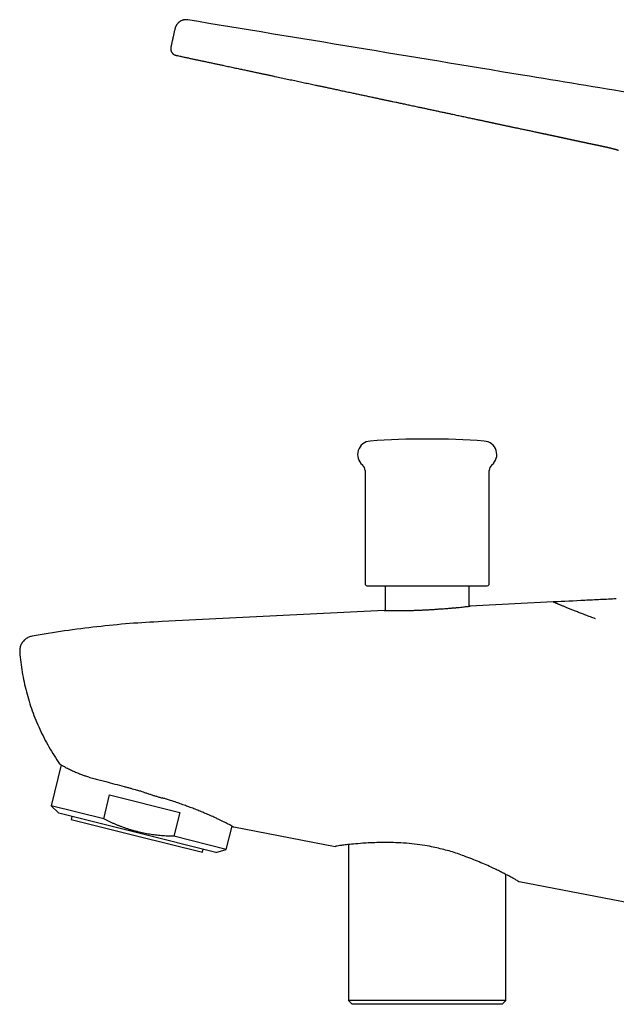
# Model space of a CAD drawing. Header units: millimetres. Extents: x 8 to 690, y 12 to 446.
# Tile 1 of 31: x 30 to 109, y 316 to 446. Entities that reach past the tile are written whole.
import ezdxf

# ---------------------------------------------------------------- set-up
doc = ezdxf.new("R2010")
doc.units = ezdxf.units.MM

msp = doc.modelspace()

# ---------------------------------------------------------------- linework, layer by layer
at = {"color": 7, "linetype": 'Continuous', "lineweight": 30}
for p, q in [((75.66, 386.51), (75.66, 371.46)), ((92.16, 371.46), (92.16, 386.51)), ((78.31, 371.21), (78.31, 367.94)), ((89.51, 368.49), (89.51, 371.21)), ((100.66, 369.06), (89.61, 368.51)), ((100.66, 369.06), (100.67, 369.06)), ((78.21, 367.94), (48.66, 366.46)), ((89.61, 368.51), (89.55, 368.5)), ((35.26, 347.41), (33.91, 341.99)), ((40.9, 340.25), (41.69, 343.43)), ((41.69, 343.43), (51, 341.11)), ((33.91, 341.99), (34.95, 340.99)), ((40.9, 340.25), (33.91, 341.99)), ((45.38, 338.39), (34.95, 340.99)), ((36.65, 340.56), (36.55, 340.18)), ((36.55, 340.18), (45.28, 338)), ((51, 341.11), (50.21, 337.93)), ((57.2, 336.18), (57.97, 339.27)), ((71.66, 336.55), (58.19, 339.14)), ((45.28, 338), (54.02, 335.82)), ((55.81, 335.79), (45.38, 338.39)), ((57.2, 336.18), (50.21, 337.93)), ((54.02, 335.82), (54.11, 336.21)), ((55.81, 335.79), (57.2, 336.18)), ((73.44, 336.83), (73.44, 316.11)), ((94.39, 316.11), (94.39, 332.86)), ((121.42, 327.01), (96.16, 331.86)), ((73.44, 316.11), (73.94, 315.61)), ((83.91, 316.11), (73.44, 316.11)), ((93.89, 315.61), (73.94, 315.61)), ((94.39, 316.11), (83.91, 316.11)), ((93.89, 315.61), (94.39, 316.11))]:
    msp.add_line(p, q, dxfattribs=at)
for centre, radius, start, end in [((76.45, 388.65), 1.79, 94.1882, 230.1385), ((83.91, 286.77), 103.94, 85.8104, 94.1889), ((91.38, 388.65), 1.79, 309.8615, 85.8118), ((74.66, 386.51), 1, 0, 50.1385), ((93.16, 386.51), 1, 129.8615, 180), ((75.91, 371.46), 0.25, 180, 270), ((91.91, 371.46), 0.25, 270, 0)]:
    msp.add_arc(centre, radius, start, end, dxfattribs=at)
for points, knots in [([(51.82, 446.41), (51.81, 446.41), (51.77, 446.41), (51.69, 446.41), (51.61, 446.4), (51.52, 446.38), (51.43, 446.36), (51.33, 446.33), (51.22, 446.28), (51.12, 446.23), (51.03, 446.18), (50.94, 446.11), (50.85, 446.04), (50.77, 445.97), (50.7, 445.89), (50.63, 445.8), (50.57, 445.71), (50.51, 445.62), (50.47, 445.52), (50.43, 445.43), (50.4, 445.33), (50.38, 445.27), (50.38, 445.24)], [0, 0, 0, 0, 0.023701, 0.07409, 0.123321, 0.171566, 0.21902, 0.275152, 0.330612, 0.385557, 0.440074, 0.494166, 0.547806, 0.600948, 0.653542, 0.705528, 0.756823, 0.807333, 0.856972, 0.905668, 0.95336, 1, 1, 1, 1]), ([(51.86, 446.41), (51.85, 446.41), (51.84, 446.42), (51.83, 446.42), (51.83, 446.42)], [0, 0, 0, 0, 0.9576, 1, 1, 1, 1]), ([(52.09, 446.4), (52.07, 446.4), (52.02, 446.41), (51.96, 446.41), (51.9, 446.42), (51.87, 446.42), (51.86, 446.42)], [0, 0, 0, 0, 0.303289, 0.604243, 0.898657, 1, 1, 1, 1]), ([(141.06, 431.7), (136.24, 432.5), (126.41, 434.12), (111.58, 436.57), (86.75, 440.67), (66.92, 443.95), (52.1, 446.39)], [0, 0, 0, 0, 0.162674, 0.3313495, 0.5000249, 1, 1, 1, 1]), ([(50.37, 445.24), (50.37, 445.21), (50.35, 445.12), (50.32, 444.99), (50.29, 444.85), (50.25, 444.7), (50.22, 444.55), (50.19, 444.4), (50.16, 444.26), (50.12, 444.11), (50.09, 443.96), (50.06, 443.81), (50.03, 443.67), (49.99, 443.52), (49.96, 443.37), (49.93, 443.22), (49.89, 443.08), (49.87, 442.98), (49.86, 442.93)], [0, 0, 0, 0, 0.042668, 0.107448, 0.171897, 0.235899, 0.299404, 0.362455, 0.425222, 0.487954, 0.550849, 0.614034, 0.677579, 0.741499, 0.805771, 0.870337, 0.935113, 1, 1, 1, 1]), ([(49.87, 442.96), (49.86, 442.93), (49.85, 442.87), (49.83, 442.79), (49.82, 442.7), (49.81, 442.62), (49.81, 442.53), (49.81, 442.46), (49.82, 442.38), (49.84, 442.31), (49.87, 442.23), (49.91, 442.16), (49.94, 442.09), (49.98, 442.03), (50.02, 441.98), (50.06, 441.94), (50.11, 441.89), (50.15, 441.86), (50.2, 441.82), (50.24, 441.79), (50.29, 441.76), (50.33, 441.75), (50.34, 441.74)], [0, 0, 0, 0, 0.058095, 0.116043, 0.173745, 0.231284, 0.289002, 0.337691, 0.387469, 0.438989, 0.492843, 0.548679, 0.605723, 0.648918, 0.692252, 0.735627, 0.779003, 0.822247, 0.865488, 0.908881, 0.952515, 1, 1, 1, 1]), ([(50.35, 441.74), (50.35, 441.74), (50.39, 441.72), (50.45, 441.7), (50.54, 441.68), (50.62, 441.66), (50.68, 441.65), (50.71, 441.64)], [0, 0, 0, 0, 0.0671197, 0.2963691, 0.5289051, 0.7638736, 1, 1, 1, 1]), ([(50.71, 441.64), (50.81, 441.62), (51.06, 441.56), (51.47, 441.48), (51.93, 441.38), (52.38, 441.28), (52.82, 441.19), (53.25, 441.1), (53.67, 441.01), (54.12, 440.91), (54.57, 440.82), (55.05, 440.71), (55.52, 440.62), (55.97, 440.52), (56.41, 440.42), (56.83, 440.34), (57.21, 440.25), (57.57, 440.18), (57.92, 440.1), (58.26, 440.03), (58.59, 439.96), (58.92, 439.89), (59.22, 439.83), (59.51, 439.77), (59.79, 439.71), (60.05, 439.65), (60.31, 439.59), (60.57, 439.54), (60.81, 439.49), (61.04, 439.44), (61.26, 439.39), (61.48, 439.35), (61.68, 439.3), (61.89, 439.26), (62.08, 439.22), (62.27, 439.18), (62.54, 439.12), (62.88, 439.05), (63.29, 438.96), (63.7, 438.87), (64.11, 438.79), (64.5, 438.7), (64.9, 438.62), (65.3, 438.53), (65.71, 438.45), (66.22, 438.34), (66.86, 438.2), (67.6, 438.04), (68.34, 437.89), (68.89, 437.77), (69.26, 437.69), (69.44, 437.65), (69.64, 437.61), (69.83, 437.57), (70.04, 437.53), (70.25, 437.48), (70.48, 437.43), (70.72, 437.38), (70.97, 437.33), (71.24, 437.27), (71.51, 437.21), (71.79, 437.15), (72.09, 437.09), (72.41, 437.02), (72.73, 436.95), (73.07, 436.88), (73.41, 436.81), (73.73, 436.74), (74.04, 436.67), (74.33, 436.61), (74.62, 436.55), (74.92, 436.49), (75.22, 436.42), (75.53, 436.36), (75.82, 436.29), (76.11, 436.23), (76.4, 436.17), (76.67, 436.11), (76.93, 436.06), (77.19, 436), (77.42, 435.95), (77.65, 435.9), (77.87, 435.86), (78.08, 435.81), (78.29, 435.77), (78.51, 435.72), (78.73, 435.68), (78.93, 435.63), (79.14, 435.59), (79.41, 435.53), (79.74, 435.46), (80.11, 435.38), (80.44, 435.31), (80.73, 435.25), (81.03, 435.19), (81.32, 435.12), (81.62, 435.06), (81.95, 434.99), (82.29, 434.92), (82.61, 434.85), (82.9, 434.79), (83.14, 434.74), (83.35, 434.69), (83.56, 434.65), (83.79, 434.6), (84.02, 434.55), (84.27, 434.5), (84.54, 434.44), (84.81, 434.38), (85.09, 434.32), (85.38, 434.26), (85.65, 434.2), (85.91, 434.15), (86.16, 434.1), (86.41, 434.04), (86.66, 433.99), (86.91, 433.94), (87.29, 433.85), (87.81, 433.74), (88.46, 433.61), (89.1, 433.47), (89.68, 433.34), (90.22, 433.23), (90.61, 433.15), (90.9, 433.08), (91.08, 433.05), (91.26, 433.01), (91.44, 432.97), (91.62, 432.93), (91.81, 432.89), (91.98, 432.85), (92.15, 432.82), (92.3, 432.78), (92.44, 432.76), (92.56, 432.73), (92.67, 432.71), (92.78, 432.68), (92.9, 432.66), (93.03, 432.63), (93.17, 432.6), (93.31, 432.57), (93.45, 432.54), (93.6, 432.51), (93.75, 432.48), (93.9, 432.44), (94.06, 432.41), (94.23, 432.37), (94.39, 432.34), (94.56, 432.3), (94.72, 432.27), (94.87, 432.24), (95.03, 432.2), (95.19, 432.17), (95.37, 432.13), (95.56, 432.09), (95.76, 432.05), (95.97, 432.01), (96.18, 431.96), (96.41, 431.91), (96.65, 431.86), (96.9, 431.81), (97.16, 431.75), (97.42, 431.7), (97.68, 431.65), (97.94, 431.59), (98.2, 431.53), (98.43, 431.49), (98.62, 431.45), (98.76, 431.42), (98.89, 431.39), (99.01, 431.36), (99.12, 431.34), (99.22, 431.32), (99.3, 431.3), (99.37, 431.29), (99.43, 431.27), (99.49, 431.26), (99.56, 431.25), (99.63, 431.23), (99.72, 431.21), (99.81, 431.19), (99.91, 431.17), (100.02, 431.15), (100.12, 431.13), (100.23, 431.1), (100.34, 431.08), (100.44, 431.06), (100.54, 431.04), (100.63, 431.02), (100.7, 431), (100.77, 430.99), (100.84, 430.97), (100.9, 430.96), (100.96, 430.95), (101.03, 430.93), (101.1, 430.92), (101.19, 430.9), (101.28, 430.88), (101.37, 430.86), (101.47, 430.84), (101.58, 430.81), (101.69, 430.79), (101.79, 430.77), (101.89, 430.75), (101.98, 430.73), (102.09, 430.7), (102.2, 430.68), (102.31, 430.66), (102.43, 430.63), (102.55, 430.61), (102.67, 430.58), (102.79, 430.55), (102.92, 430.53), (103.04, 430.5), (103.16, 430.47), (103.27, 430.45), (103.37, 430.43), (103.46, 430.41), (103.54, 430.39), (103.62, 430.37), (103.68, 430.36), (103.74, 430.35), (103.79, 430.34), (103.84, 430.33), (103.9, 430.31), (103.97, 430.3), (104.03, 430.29), (104.09, 430.27), (104.15, 430.26), (104.21, 430.25), (104.26, 430.24), (104.31, 430.23), (104.35, 430.22), (104.39, 430.21), (104.44, 430.2), (104.5, 430.19), (104.55, 430.18), (104.62, 430.16), (104.68, 430.15), (104.75, 430.13), (104.82, 430.12), (104.89, 430.1), (104.95, 430.09), (105.01, 430.08), (105.07, 430.07), (105.12, 430.05), (105.18, 430.04), (105.23, 430.03), (105.27, 430.02), (105.32, 430.01), (105.36, 430.01), (105.39, 430), (105.43, 429.99), (105.47, 429.98), (105.51, 429.97), (105.55, 429.96), (105.6, 429.95), (105.65, 429.95), (105.69, 429.94), (105.73, 429.93), (105.76, 429.92), (105.79, 429.91), (105.83, 429.91), (105.87, 429.9), (105.91, 429.89), (105.96, 429.88), (106.01, 429.87), (106.06, 429.86), (106.11, 429.85), (106.15, 429.84), (106.2, 429.83), (106.24, 429.82), (106.29, 429.81), (106.33, 429.8), (106.38, 429.79), (106.43, 429.78), (106.48, 429.77), (106.55, 429.76), (106.62, 429.74), (106.69, 429.73), (106.76, 429.71), (106.82, 429.7), (106.88, 429.69), (106.93, 429.68), (106.99, 429.66), (107.04, 429.65), (107.08, 429.64), (107.12, 429.64), (107.15, 429.63), (107.19, 429.62), (107.23, 429.61), (107.28, 429.6), (107.32, 429.59), (107.37, 429.58), (107.41, 429.57), (107.45, 429.57), (107.48, 429.56), (107.5, 429.55), (107.52, 429.55), (107.54, 429.55), (107.55, 429.54), (107.58, 429.54), (107.6, 429.53), (107.63, 429.53), (107.67, 429.52), (107.72, 429.51), (107.77, 429.5), (107.82, 429.49), (107.86, 429.48), (107.9, 429.47), (107.93, 429.46), (107.96, 429.45), (108, 429.44), (108.04, 429.43), (108.1, 429.42), (108.16, 429.41), (108.21, 429.39), (108.25, 429.38), (108.29, 429.38), (108.32, 429.37), (108.35, 429.36), (108.38, 429.35), (108.41, 429.35), (108.44, 429.34), (108.47, 429.33), (108.5, 429.32), (108.54, 429.31), (108.58, 429.3), (108.61, 429.29), (108.65, 429.28), (108.69, 429.27), (108.73, 429.26), (108.77, 429.25), (108.8, 429.24), (108.83, 429.23), (108.86, 429.23), (108.88, 429.22), (108.91, 429.21), (108.95, 429.2), (109, 429.19), (109.04, 429.18), (109.07, 429.16), (109.12, 429.15), (109.18, 429.13), (109.25, 429.11), (109.31, 429.09), (109.35, 429.08), (109.36, 429.07)], [0, 0, 0, 0, 0.005045, 0.012851, 0.020534, 0.028094, 0.035398, 0.042583, 0.049649, 0.056594, 0.064706, 0.072648, 0.080419, 0.088019, 0.095448, 0.102707, 0.108792, 0.114752, 0.120583, 0.126273, 0.131821, 0.137227, 0.142491, 0.147191, 0.151772, 0.156234, 0.160576, 0.164798, 0.168901, 0.172706, 0.176402, 0.179989, 0.183466, 0.186835, 0.190094, 0.193276, 0.196482, 0.203309, 0.210281, 0.2174, 0.22388, 0.230477, 0.237191, 0.243935, 0.250641, 0.257308, 0.269928, 0.282406, 0.294742, 0.306936, 0.30998, 0.31307, 0.316271, 0.319584, 0.323008, 0.326543, 0.33019, 0.334329, 0.338604, 0.343013, 0.347557, 0.352235, 0.357344, 0.362605, 0.368016, 0.373579, 0.379294, 0.385159, 0.389873, 0.394681, 0.399582, 0.404576, 0.409663, 0.414785, 0.419777, 0.424627, 0.429335, 0.433902, 0.438326, 0.442609, 0.446518, 0.450301, 0.453958, 0.45749, 0.460896, 0.464672, 0.46828, 0.471723, 0.475108, 0.478508, 0.48523, 0.492009, 0.496886, 0.501793, 0.506727, 0.511606, 0.516378, 0.522196, 0.527849, 0.533337, 0.53866, 0.54201, 0.545491, 0.549101, 0.552842, 0.556712, 0.560959, 0.565352, 0.569892, 0.574577, 0.579408, 0.584385, 0.588398, 0.592501, 0.596687, 0.600874, 0.605039, 0.609182, 0.620168, 0.630992, 0.641656, 0.652158, 0.660426, 0.66859, 0.671764, 0.674847, 0.677814, 0.680666, 0.683912, 0.686994, 0.689914, 0.692672, 0.695267, 0.6977, 0.699619, 0.701424, 0.703246, 0.705197, 0.707379, 0.709701, 0.712163, 0.714479, 0.7169, 0.719427, 0.72206, 0.724798, 0.727523, 0.730388, 0.73314, 0.73578, 0.738351, 0.741008, 0.743766, 0.746625, 0.749885, 0.753267, 0.75677, 0.760394, 0.764089, 0.768253, 0.772461, 0.776714, 0.781012, 0.785356, 0.789747, 0.794185, 0.798644, 0.801155, 0.803498, 0.805673, 0.80768, 0.809519, 0.811191, 0.812696, 0.81374, 0.814686, 0.815628, 0.816718, 0.81802, 0.819486, 0.821116, 0.822802, 0.824524, 0.82628, 0.828072, 0.829898, 0.831758, 0.833552, 0.834878, 0.83613, 0.837308, 0.838411, 0.839441, 0.840431, 0.841495, 0.842803, 0.844217, 0.845738, 0.847347, 0.848918, 0.850884, 0.852748, 0.854508, 0.856016, 0.857616, 0.859336, 0.861176, 0.863136, 0.865217, 0.867093, 0.869056, 0.871109, 0.873249, 0.875393, 0.877359, 0.879184, 0.880868, 0.882411, 0.883813, 0.885076, 0.8862, 0.887186, 0.887949, 0.888842, 0.889867, 0.891025, 0.892145, 0.893222, 0.894252, 0.895234, 0.896158, 0.896994, 0.89774, 0.89846, 0.899327, 0.900311, 0.901398, 0.902549, 0.903762, 0.905036, 0.906338, 0.907554, 0.908676, 0.909724, 0.910785, 0.911866, 0.91288, 0.913811, 0.914651, 0.915442, 0.916245, 0.916892, 0.917563, 0.918291, 0.919077, 0.919921, 0.920822, 0.921691, 0.922466, 0.923179, 0.923788, 0.924324, 0.924946, 0.92568, 0.926525, 0.927338, 0.928233, 0.9292, 0.930131, 0.930995, 0.931792, 0.932524, 0.933421, 0.934195, 0.93494, 0.935747, 0.936773, 0.937882, 0.939052, 0.940285, 0.941582, 0.94252, 0.94346, 0.944401, 0.945343, 0.946215, 0.946949, 0.947549, 0.948066, 0.948687, 0.949416, 0.950246, 0.951091, 0.951921, 0.952738, 0.953539, 0.954057, 0.954474, 0.954801, 0.955128, 0.955473, 0.955837, 0.956456, 0.957151, 0.957926, 0.958957, 0.960077, 0.961223, 0.962395, 0.963297, 0.964083, 0.964764, 0.965428, 0.967007, 0.968607, 0.970356, 0.971486, 0.972618, 0.973679, 0.974637, 0.975485, 0.976209, 0.97691, 0.97771, 0.97861, 0.979532, 0.980552, 0.981641, 0.982677, 0.983648, 0.984553, 0.985396, 0.986608, 0.987721, 0.988173, 0.988719, 0.989358, 0.99003, 0.99116, 0.992169, 0.993058, 0.993855, 0.994657, 0.996268, 0.997954, 0.998981, 1, 1, 1, 1]), ([(75.91, 371.21), (75.91, 371.21), (75.91, 371.21), (75.92, 371.21), (75.92, 371.21), (75.94, 371.21), (75.95, 371.21), (75.98, 371.21), (76.02, 371.21), (76.07, 371.21), (76.13, 371.21), (76.2, 371.21), (76.26, 371.21), (76.32, 371.21), (76.39, 371.21), (76.46, 371.21), (76.53, 371.21), (76.61, 371.21), (76.7, 371.21), (76.79, 371.21), (76.9, 371.21), (77.01, 371.21), (77.14, 371.21), (77.27, 371.21), (77.4, 371.21), (77.54, 371.21), (77.69, 371.21), (77.86, 371.21), (78.04, 371.21), (78.23, 371.21), (78.43, 371.21), (78.64, 371.21), (78.83, 371.21), (79.03, 371.21), (79.21, 371.21), (79.4, 371.21), (79.59, 371.21), (79.79, 371.21), (79.99, 371.21), (80.17, 371.21), (80.34, 371.21), (80.48, 371.21), (80.63, 371.21), (80.78, 371.21), (80.93, 371.21), (81.09, 371.21), (81.26, 371.21), (81.44, 371.21), (81.62, 371.21), (81.82, 371.21), (82.05, 371.21), (82.3, 371.21), (82.55, 371.21), (82.8, 371.21), (82.97, 371.21), (83.06, 371.21)], [0, 0, 0, 0, 0.005371, 0.020754, 0.036151, 0.051569, 0.067914, 0.091246, 0.114541, 0.137826, 0.161129, 0.184476, 0.201779, 0.219046, 0.236288, 0.253516, 0.270742, 0.287976, 0.305229, 0.322512, 0.342706, 0.362853, 0.38297, 0.403074, 0.423183, 0.443315, 0.463486, 0.487041, 0.510535, 0.533996, 0.557451, 0.58093, 0.604459, 0.624231, 0.643957, 0.663655, 0.683342, 0.703033, 0.722745, 0.742494, 0.756385, 0.770252, 0.784102, 0.797939, 0.81177, 0.8256, 0.841907, 0.85823, 0.874579, 0.890036, 0.912042, 0.934018, 0.955988, 0.977974, 1, 1, 1, 1]), ([(83.06, 371.21), (83.14, 371.21), (83.29, 371.21), (83.52, 371.21), (83.75, 371.21), (83.96, 371.21), (84.16, 371.21), (84.34, 371.21), (84.52, 371.21), (84.73, 371.21), (84.98, 371.21), (85.25, 371.21), (85.52, 371.21), (85.78, 371.21), (86.03, 371.21), (86.24, 371.21), (86.44, 371.21), (86.63, 371.21), (86.82, 371.21), (87, 371.21), (87.19, 371.21), (87.37, 371.21), (87.56, 371.21), (87.76, 371.21), (87.97, 371.21), (88.17, 371.21), (88.37, 371.21), (88.56, 371.21), (88.75, 371.21), (88.95, 371.21), (89.15, 371.21), (89.35, 371.21), (89.55, 371.21), (89.74, 371.21), (89.93, 371.21), (90.1, 371.21), (90.25, 371.21), (90.39, 371.21), (90.52, 371.21), (90.65, 371.21), (90.77, 371.21), (90.89, 371.21), (90.99, 371.21), (91.07, 371.21), (91.14, 371.21), (91.21, 371.21), (91.27, 371.21), (91.34, 371.21), (91.4, 371.21), (91.46, 371.21), (91.52, 371.21), (91.58, 371.21), (91.64, 371.21), (91.69, 371.21), (91.75, 371.21), (91.8, 371.21), (91.84, 371.21), (91.87, 371.21), (91.89, 371.21), (91.9, 371.21), (91.91, 371.21), (91.91, 371.21), (91.91, 371.21)], [0, 0, 0, 0, 0.0171347, 0.0342365, 0.0513196, 0.0683981, 0.0818231, 0.0952608, 0.1087181, 0.1229799, 0.1433386, 0.1636649, 0.1839825, 0.2043153, 0.2246871, 0.2397849, 0.2548514, 0.2698962, 0.2849289, 0.2999591, 0.3149965, 0.3300508, 0.3451315, 0.3627522, 0.3803314, 0.3978843, 0.4154262, 0.4329726, 0.4505387, 0.4681398, 0.4886926, 0.5091923, 0.5296632, 0.5501296, 0.570616, 0.5911466, 0.6083983, 0.6256109, 0.6427988, 0.6599762, 0.6771576, 0.6943574, 0.71159, 0.7237106, 0.7358107, 0.7478952, 0.7599691, 0.7720374, 0.784105, 0.7983335, 0.8125762, 0.8268413, 0.8403332, 0.8595385, 0.8787157, 0.8978849, 0.9170659, 0.9362788, 0.9534186, 0.9705238, 0.9876082, 1, 1, 1, 1]), ([(109.06, 369.48), (108.36, 369.44), (106.96, 369.37), (104.16, 369.23), (102.06, 369.13), (100.66, 369.06)], [0, 0, 0, 0, 0.24992, 0.499956, 1, 1, 1, 1]), ([(106.3, 366.83), (106.18, 366.87), (105.96, 366.95), (105.63, 367.07), (105.31, 367.19), (105.01, 367.3), (104.71, 367.42), (104.43, 367.53), (104.16, 367.63), (103.89, 367.73), (103.64, 367.83), (103.39, 367.93), (103.15, 368.03), (102.93, 368.12), (102.71, 368.21), (102.5, 368.29), (102.3, 368.37), (102.12, 368.45), (101.94, 368.52), (101.78, 368.59), (101.62, 368.65), (101.48, 368.71), (101.35, 368.77), (101.23, 368.82), (101.12, 368.86), (101.03, 368.9), (100.94, 368.94), (100.87, 368.97), (100.81, 369), (100.75, 369.02), (100.71, 369.04), (100.69, 369.05), (100.67, 369.06), (100.67, 369.06), (100.67, 369.06)], [0, 0, 0, 0, 0.031874, 0.063685, 0.095443, 0.127158, 0.158837, 0.189928, 0.221003, 0.252074, 0.283148, 0.314871, 0.346617, 0.378398, 0.410223, 0.442103, 0.474047, 0.506067, 0.538217, 0.570284, 0.602279, 0.634212, 0.666096, 0.697375, 0.728628, 0.759867, 0.791103, 0.822985, 0.854888, 0.886824, 0.918805, 0.950842, 0.982949, 1, 1, 1, 1]), ([(100.74, 369.06), (100.72, 369.06), (100.71, 369.06), (100.69, 369.06), (100.69, 369.06)], [0, 0, 0, 0, 0.75687, 1, 1, 1, 1]), ([(100.74, 369.06), (100.72, 369.06), (100.71, 369.06), (100.69, 369.06), (100.69, 369.06)], [0, 0, 0, 0, 0.756869, 1, 1, 1, 1]), ([(78.21, 367.94), (78.22, 367.94), (78.24, 367.94), (78.39, 367.94), (78.63, 367.93), (78.96, 367.93), (79.38, 367.93), (79.87, 367.92), (80.41, 367.92), (81.02, 367.92), (81.62, 367.93), (82.21, 367.95), (82.63, 367.97), (82.92, 367.98), (83.09, 367.98), (83.25, 367.99), (83.42, 368), (83.58, 368.01), (83.75, 368.01), (83.93, 368.02), (84.16, 368.04), (84.47, 368.05), (84.87, 368.08), (85.37, 368.12), (85.95, 368.16), (86.43, 368.19), (86.8, 368.22), (87.02, 368.24), (87.26, 368.26), (87.49, 368.28), (87.72, 368.3), (88.02, 368.33), (88.37, 368.37), (88.73, 368.4), (89.02, 368.44), (89.28, 368.47), (89.47, 368.49), (89.59, 368.5), (89.61, 368.51), (89.61, 368.51)], [0, 0, 0, 0, 0.041658, 0.083317, 0.124975, 0.166634, 0.208293, 0.249953, 0.289713, 0.330213, 0.371456, 0.402889, 0.434744, 0.443927, 0.453145, 0.462397, 0.471684, 0.481006, 0.490363, 0.499754, 0.511487, 0.528799, 0.551688, 0.580153, 0.614191, 0.653801, 0.668251, 0.683322, 0.699012, 0.715322, 0.732252, 0.749802, 0.785543, 0.820006, 0.853191, 0.8851, 0.925654, 0.963952, 1, 1, 1, 1]), ([(48.66, 366.46), (47.22, 366.38), (44.33, 366.21), (40, 365.78), (35.68, 365.24), (32.81, 364.76), (31.37, 364.52)], [0, 0, 0, 0, 0.24933, 0.498945, 0.749069, 1, 1, 1, 1]), ([(31.37, 364.52), (31.3, 364.5), (31.15, 364.47), (30.92, 364.39), (30.71, 364.27), (30.5, 364.13), (30.31, 363.97), (30.14, 363.77), (29.99, 363.56), (29.88, 363.33), (29.8, 363.1), (29.74, 362.86), (29.72, 362.62), (29.73, 362.46), (29.73, 362.39)], [0, 0, 0, 0, 0.0776241, 0.1581864, 0.2412639, 0.3263331, 0.4127846, 0.4999459, 0.5871105, 0.673572, 0.7586574, 0.8417566, 0.9223455, 1, 1, 1, 1]), ([(29.73, 362.39), (29.77, 361.94), (29.85, 361.06), (30.05, 359.74), (30.3, 358.43), (30.61, 357.14), (30.97, 355.86), (31.39, 354.6), (31.86, 353.36), (32.4, 352.15), (32.97, 350.96), (33.61, 349.79), (34.3, 348.66), (34.79, 347.92), (35.04, 347.55)], [0, 0, 0, 0, 0.084089, 0.167555, 0.25076, 0.334106, 0.41751, 0.500996, 0.584306, 0.667134, 0.750043, 0.833083, 0.916189, 1, 1, 1, 1]), ([(35.04, 347.55), (35.05, 347.55), (35.07, 347.54), (35.23, 347.43), (35.54, 347.25), (36.01, 347), (36.57, 346.72), (37.12, 346.48), (37.66, 346.26), (38.14, 346.07), (38.54, 345.92), (38.84, 345.82), (39.11, 345.74), (39.4, 345.67), (39.74, 345.58), (40.09, 345.48), (40.45, 345.39), (40.82, 345.29), (41.45, 345.12), (42.36, 344.88), (43.34, 344.62), (44.06, 344.43), (44.49, 344.31), (44.88, 344.21), (45.3, 344.09), (45.72, 343.97), (46.15, 343.83), (46.55, 343.68), (46.97, 343.54), (47.39, 343.4), (47.82, 343.27), (48.24, 343.15), (48.52, 343.07), (48.66, 343.03)], [0, 0, 0, 0, 0.050519, 0.10903, 0.175579, 0.250196, 0.308946, 0.360189, 0.403921, 0.440142, 0.468854, 0.487047, 0.500032, 0.520845, 0.541657, 0.56247, 0.583282, 0.604095, 0.624908, 0.687318, 0.749729, 0.773608, 0.795137, 0.814315, 0.831142, 0.857749, 0.87497, 0.895861, 0.916726, 0.937567, 0.958391, 0.9792, 1, 1, 1, 1]), ([(58.19, 339.14), (58.19, 339.14), (58.18, 339.15), (58.09, 339.2), (57.94, 339.29), (57.72, 339.42), (57.44, 339.56), (57.13, 339.72), (56.83, 339.87), (56.58, 339.99), (56.4, 340.08), (56.2, 340.17), (56, 340.27), (55.78, 340.37), (55.42, 340.53), (54.92, 340.76), (54.25, 341.04), (53.58, 341.31), (52.91, 341.58), (52.26, 341.83), (51.59, 342.07), (50.93, 342.31), (50.27, 342.54), (49.68, 342.73), (49.15, 342.9), (48.82, 342.99), (48.66, 343.03)], [0, 0, 0, 0, 0.0478934, 0.0999242, 0.1561134, 0.2164773, 0.2642866, 0.3144364, 0.3669305, 0.3881997, 0.4098317, 0.4318266, 0.4541846, 0.476906, 0.4999908, 0.5603171, 0.617248, 0.6707838, 0.7209249, 0.7676722, 0.8110263, 0.8585716, 0.9012363, 0.9390245, 0.9719425, 1, 1, 1, 1]), ([(50.21, 337.93), (50.07, 337.93), (49.81, 337.94), (49.4, 337.95), (49, 337.98), (48.6, 338.01), (48.2, 338.04), (47.8, 338.09), (47.4, 338.14), (47.13, 338.18), (46.87, 338.22), (46.6, 338.27), (46.21, 338.35), (45.82, 338.43), (45.42, 338.52), (45.02, 338.63), (44.61, 338.75), (44.2, 338.87), (43.81, 339), (43.42, 339.14), (43.06, 339.28), (42.69, 339.42), (42.33, 339.57), (41.97, 339.73), (41.61, 339.9), (41.25, 340.07), (41.02, 340.19), (40.9, 340.25)], [0, 0, 0, 0, 0.0415392, 0.0830839, 0.1246277, 0.1661657, 0.2077143, 0.2492705, 0.2908258, 0.3323733, 0.333156, 0.3745158, 0.4158845, 0.4572528, 0.4986122, 0.5425915, 0.5865816, 0.6305721, 0.674552, 0.7151259, 0.7557071, 0.796289, 0.836864, 0.8776448, 0.918431, 0.9592181, 1, 1, 1, 1]), ([(96.16, 331.86), (96.13, 331.88), (96.08, 331.92), (95.76, 332.12), (95.41, 332.32), (94.92, 332.59), (94.37, 332.87), (93.8, 333.16), (93.24, 333.44), (92.3, 333.89), (90.87, 334.52), (89.24, 335.16), (87.95, 335.63), (87.05, 335.92), (86.13, 336.17), (85.19, 336.4), (84.13, 336.63), (82.9, 336.83), (81.48, 336.98), (80.11, 337.07), (78.82, 337.1), (77.89, 337.1), (77.19, 337.09), (76.73, 337.07), (76.27, 337.05), (75.81, 337.03), (75.05, 336.97), (74.1, 336.9), (73.17, 336.81), (72.52, 336.73), (72.06, 336.66), (71.8, 336.61), (71.68, 336.56), (71.67, 336.56), (71.66, 336.55)], [0, 0, 0, 0, 0.05303, 0.081794, 0.112118, 0.144053, 0.177643, 0.200981, 0.225081, 0.249953, 0.312333, 0.374852, 0.399933, 0.424917, 0.449824, 0.474672, 0.499482, 0.533047, 0.569755, 0.609699, 0.641836, 0.675861, 0.690011, 0.704468, 0.719234, 0.734308, 0.749692, 0.799176, 0.843466, 0.882559, 0.916454, 0.953547, 0.981396, 1, 1, 1, 1])]:
    msp.add_open_spline(points, degree=3, knots=knots, dxfattribs=at)

doc.saveas('drawing.dxf')
